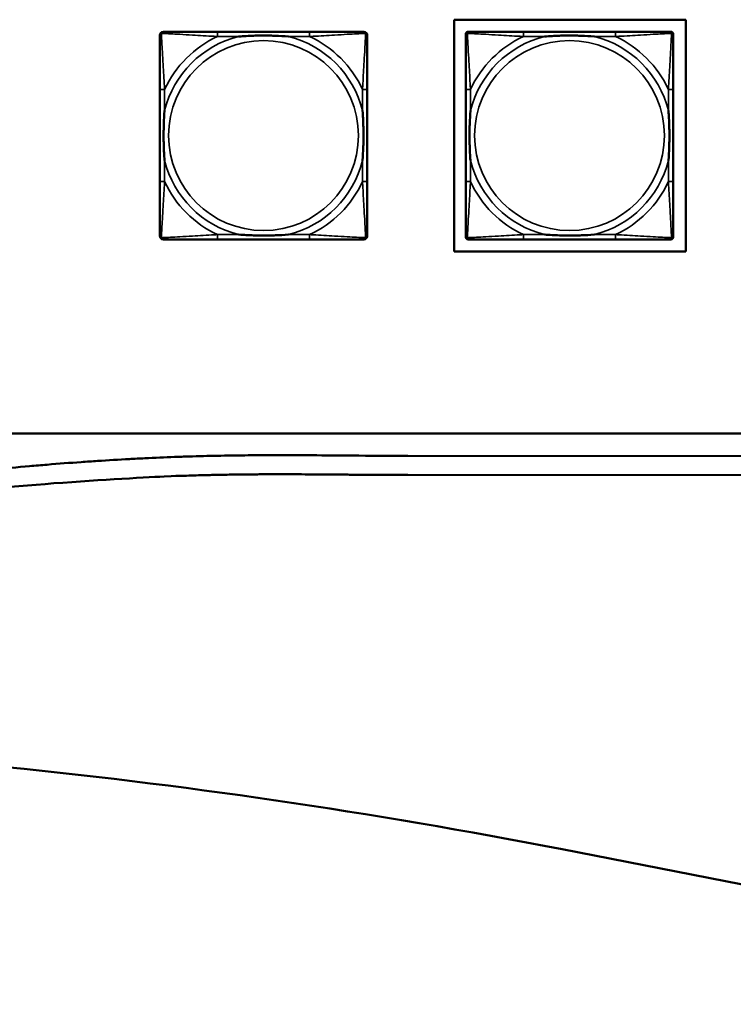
# Model space of a CAD drawing. Header units: inches. Extents: x 3.3 to 44.7, y 1.4 to 39.2.
# Tile 36 of 85: x 33.7 to 36.1, y 1.6 to 4.9. Entities that reach past the tile are written whole.
import ezdxf

# ---------------------------------------------------------------- set-up
doc = ezdxf.new("R2010")
doc.units = ezdxf.units.IN
doc.header["$MEASUREMENT"] = 0
doc.layers.add('Visible (ANSI)', color=7, linetype='Continuous', lineweight=50)
doc.layers.add('Visible Narrow (ANSI)', color=7, linetype='Continuous', lineweight=35)

msp = doc.modelspace()

# ---------------------------------------------------------------- linework, layer by layer
at = {"layer": 'Visible (ANSI)'}
for p, q in [((35.1808, 4.119), (35.1808, 4.884)), ((35.1808, 4.884), (35.9458, 4.884)), ((35.9458, 4.884), (35.9458, 4.119)), ((34.7033, 4.8443), (34.3994, 4.8443)), ((35.2267, 4.8443), (35.2307, 4.8443)), ((35.7133, 4.8443), (35.4094, 4.8443)), ((35.8921, 4.8443), (35.896, 4.8443)), ((35.2189, 4.1672), (35.2189, 4.8364)), ((35.9039, 4.8364), (35.9039, 4.8325)), ((34.2089, 4.6538), (34.2089, 4.3498)), ((34.8939, 4.3498), (34.8939, 4.6538)), ((35.2189, 4.6538), (35.2189, 4.3498)), ((35.9039, 4.3498), (35.9039, 4.6538)), ((34.3994, 4.1593), (34.7033, 4.1593)), ((35.896, 4.1593), (35.2267, 4.1593)), ((35.4094, 4.1593), (35.7133, 4.1593)), ((35.9039, 4.1711), (35.9039, 4.1672)), ((35.9458, 4.119), (35.1808, 4.119)), ((20.9807, 3.5186), (37.7273, 3.5186)), ((35.0275, 3.4449), (38.2115, 3.4431)), ((43.8201, 3.3769), (35.0274, 3.3819)), ((38.1517, 1.6355), (35.5368, 2.1468))]:
    msp.add_line(p, q, dxfattribs=at)
for centre, radius, start, end in [((34.2207, 4.8325), 0.0118, 90, 180), ((34.8821, 4.8325), 0.0118, 0, 90), ((35.2267, 4.8364), 0.00787, 90, 180), ((35.2307, 4.8325), 0.0118, 90, 180), ((35.8921, 4.8325), 0.0118, 0, 90), ((35.896, 4.8364), 0.00787, 0, 90), ((34.2207, 4.1711), 0.0118, 180, 270), ((34.8821, 4.1711), 0.0118, 270, 360), ((35.2307, 4.1711), 0.0118, 180, 270), ((35.2267, 4.1672), 0.00787, 180, 270), ((35.8921, 4.1711), 0.0118, 270, 360), ((35.896, 4.1672), 0.00787, 270, 0), ((31.6984, -17.4814), 20, 78.9351, 89.91406)]:
    msp.add_arc(centre, radius, start, end, dxfattribs=at)
for points, degree, knots in [([(34.3994, 4.8443), (34.3958, 4.8443), (34.3923, 4.8443), (34.3887, 4.8443), (34.3555, 4.8443), (34.3217, 4.8443), (34.2909, 4.8443), (34.2639, 4.8443), (34.2384, 4.8443), (34.225, 4.8443), (34.2233, 4.8443), (34.2219, 4.8443), (34.2207, 4.8443)], 3, [0, 0, 0, 0, 0.0272471, 0.0272471, 0.0272471, 0.2790553, 0.2790553, 0.2790553, 0.4988354, 0.4988354, 0.4988354, 0.5252205, 0.5252205, 0.5252205, 0.5252205]), ([(34.8821, 4.8443), (34.8672, 4.8443), (34.8256, 4.8443), (34.785, 4.8443), (34.7584, 4.8443), (34.7306, 4.8443), (34.7033, 4.8443)], 3, [-0.5252205, -0.5252205, -0.5252205, -0.5252205, -0.20743, -0.20743, -0.20743, 0, 0, 0, 0]), ([(35.4094, 4.8443), (35.4058, 4.8443), (35.4023, 4.8443), (35.3987, 4.8443), (35.3655, 4.8443), (35.3317, 4.8443), (35.3009, 4.8443), (35.2739, 4.8443), (35.2484, 4.8443), (35.235, 4.8443), (35.2333, 4.8443), (35.2319, 4.8443), (35.2307, 4.8443)], 3, [0, 0, 0, 0, 0.0272471, 0.0272471, 0.0272471, 0.2790553, 0.2790553, 0.2790553, 0.4988354, 0.4988354, 0.4988354, 0.5252205, 0.5252205, 0.5252205, 0.5252205]), ([(35.8921, 4.8443), (35.8772, 4.8443), (35.8356, 4.8443), (35.795, 4.8443), (35.7684, 4.8443), (35.7406, 4.8443), (35.7133, 4.8443)], 3, [-0.5252205, -0.5252205, -0.5252205, -0.5252205, -0.20743, -0.20743, -0.20743, 0, 0, 0, 0]), ([(34.2089, 4.8325), (34.2089, 4.8176), (34.2089, 4.776), (34.2089, 4.7354), (34.2089, 4.7088), (34.2089, 4.681), (34.2089, 4.6538)], 3, [-0.5252205, -0.5252205, -0.5252205, -0.5252205, -0.20743, -0.20743, -0.20743, 0, 0, 0, 0]), ([(34.4686, 4.8286), (34.4691, 4.8286), (34.4695, 4.8286), (34.486, 4.8299), (34.5021, 4.8307), (34.525, 4.8314), (34.5317, 4.8316), (34.5409, 4.8317), (34.5434, 4.8317), (34.5475, 4.8317), (34.5491, 4.8317), (34.5522, 4.8318), (34.5537, 4.8317), (34.5573, 4.8317), (34.5593, 4.8317), (34.5655, 4.8317), (34.5696, 4.8316), (34.5794, 4.8314), (34.585, 4.8312), (34.6047, 4.8305), (34.6188, 4.8297), (34.6333, 4.8286), (34.6337, 4.8286), (34.6341, 4.8286)], 3, [-0.416114, -0.416114, -0.416114, -0.416114, -0.4127691, -0.4127691, -0.2896446, -0.2896446, -0.2388934, -0.2388934, -0.2201881, -0.2201881, -0.2080204, -0.2080204, -0.196499, -0.196499, -0.1809939, -0.1809939, -0.149741, -0.149741, -0.1073162, -0.1073162, 0, 0, 0.0033356, 0.0033356, 0.0033356, 0.0033356]), ([(34.8939, 4.6538), (34.8939, 4.6573), (34.8939, 4.6609), (34.8939, 4.6645), (34.8939, 4.6977), (34.8939, 4.7314), (34.8939, 4.7623), (34.8939, 4.7892), (34.8939, 4.8148), (34.8939, 4.8282), (34.8939, 4.8298), (34.8939, 4.8313), (34.8939, 4.8325)], 3, [0, 0, 0, 0, 0.0272471, 0.0272471, 0.0272471, 0.2790553, 0.2790553, 0.2790553, 0.4988354, 0.4988354, 0.4988354, 0.5252205, 0.5252205, 0.5252205, 0.5252205]), ([(35.2189, 4.8325), (35.2189, 4.8176), (35.2189, 4.776), (35.2189, 4.7354), (35.2189, 4.7088), (35.2189, 4.681), (35.2189, 4.6538)], 3, [-0.5252205, -0.5252205, -0.5252205, -0.5252205, -0.20743, -0.20743, -0.20743, 0, 0, 0, 0]), ([(35.4786, 4.8286), (35.4791, 4.8286), (35.4795, 4.8286), (35.496, 4.8299), (35.5121, 4.8307), (35.535, 4.8314), (35.5417, 4.8316), (35.5509, 4.8317), (35.5534, 4.8317), (35.5575, 4.8317), (35.5591, 4.8317), (35.5622, 4.8318), (35.5637, 4.8317), (35.5673, 4.8317), (35.5693, 4.8317), (35.5755, 4.8317), (35.5796, 4.8316), (35.5894, 4.8314), (35.595, 4.8312), (35.6147, 4.8305), (35.6288, 4.8297), (35.6433, 4.8286), (35.6437, 4.8286), (35.6441, 4.8286)], 3, [-0.416114, -0.416114, -0.416114, -0.416114, -0.4127691, -0.4127691, -0.2896446, -0.2896446, -0.2388934, -0.2388934, -0.2201881, -0.2201881, -0.2080204, -0.2080204, -0.196499, -0.196499, -0.1809939, -0.1809939, -0.149741, -0.149741, -0.1073162, -0.1073162, 0, 0, 0.0033356, 0.0033356, 0.0033356, 0.0033356]), ([(35.9039, 4.6538), (35.9039, 4.6573), (35.9039, 4.6609), (35.9039, 4.6645), (35.9039, 4.6977), (35.9039, 4.7314), (35.9039, 4.7623), (35.9039, 4.7892), (35.9039, 4.8148), (35.9039, 4.8282), (35.9039, 4.8298), (35.9039, 4.8313), (35.9039, 4.8325)], 3, [0, 0, 0, 0, 0.0272471, 0.0272471, 0.0272471, 0.2790553, 0.2790553, 0.2790553, 0.4988354, 0.4988354, 0.4988354, 0.5252205, 0.5252205, 0.5252205, 0.5252205]), ([(34.2246, 4.4191), (34.2246, 4.4195), (34.2245, 4.4199), (34.2233, 4.4364), (34.2224, 4.4525), (34.2217, 4.4755), (34.2216, 4.4822), (34.2215, 4.4913), (34.2215, 4.4938), (34.2214, 4.4979), (34.2214, 4.4995), (34.2214, 4.5026), (34.2214, 4.5041), (34.2215, 4.5077), (34.2215, 4.5098), (34.2215, 4.5159), (34.2216, 4.5201), (34.2218, 4.5298), (34.2219, 4.5354), (34.2227, 4.5552), (34.2235, 4.5692), (34.2245, 4.5837), (34.2246, 4.5841), (34.2246, 4.5846)], 3, [-0.416114, -0.416114, -0.416114, -0.416114, -0.4127691, -0.4127691, -0.2896446, -0.2896446, -0.2388934, -0.2388934, -0.2201881, -0.2201881, -0.2080204, -0.2080204, -0.196499, -0.196499, -0.1809939, -0.1809939, -0.149741, -0.149741, -0.1073162, -0.1073162, 0, 0, 0.0033356, 0.0033356, 0.0033356, 0.0033356]), ([(34.8782, 4.5846), (34.8782, 4.5841), (34.8782, 4.5837), (34.8795, 4.5672), (34.8803, 4.5511), (34.881, 4.5282), (34.8812, 4.5215), (34.8813, 4.5123), (34.8813, 4.5098), (34.8813, 4.5057), (34.8813, 4.5041), (34.8813, 4.501), (34.8813, 4.4995), (34.8813, 4.4959), (34.8813, 4.4939), (34.8812, 4.4877), (34.8812, 4.4835), (34.881, 4.4738), (34.8808, 4.4682), (34.8801, 4.4485), (34.8793, 4.4344), (34.8782, 4.4199), (34.8782, 4.4195), (34.8782, 4.4191)], 3, [-0.416114, -0.416114, -0.416114, -0.416114, -0.4127691, -0.4127691, -0.2896446, -0.2896446, -0.2388934, -0.2388934, -0.2201881, -0.2201881, -0.2080204, -0.2080204, -0.196499, -0.196499, -0.1809939, -0.1809939, -0.149741, -0.149741, -0.1073162, -0.1073162, 0, 0, 0.0033356, 0.0033356, 0.0033356, 0.0033356]), ([(35.2346, 4.4191), (35.2346, 4.4195), (35.2345, 4.4199), (35.2333, 4.4364), (35.2324, 4.4525), (35.2317, 4.4755), (35.2316, 4.4822), (35.2315, 4.4913), (35.2315, 4.4938), (35.2314, 4.4979), (35.2314, 4.4995), (35.2314, 4.5026), (35.2314, 4.5041), (35.2315, 4.5077), (35.2315, 4.5098), (35.2315, 4.5159), (35.2316, 4.5201), (35.2318, 4.5298), (35.2319, 4.5354), (35.2327, 4.5552), (35.2335, 4.5692), (35.2345, 4.5837), (35.2346, 4.5841), (35.2346, 4.5846)], 3, [-0.416114, -0.416114, -0.416114, -0.416114, -0.4127691, -0.4127691, -0.2896446, -0.2896446, -0.2388934, -0.2388934, -0.2201881, -0.2201881, -0.2080204, -0.2080204, -0.196499, -0.196499, -0.1809939, -0.1809939, -0.149741, -0.149741, -0.1073162, -0.1073162, 0, 0, 0.0033356, 0.0033356, 0.0033356, 0.0033356]), ([(35.8882, 4.5846), (35.8882, 4.5841), (35.8882, 4.5837), (35.8895, 4.5672), (35.8903, 4.5511), (35.891, 4.5282), (35.8912, 4.5215), (35.8913, 4.5123), (35.8913, 4.5098), (35.8913, 4.5057), (35.8913, 4.5041), (35.8913, 4.501), (35.8913, 4.4995), (35.8913, 4.4959), (35.8913, 4.4939), (35.8912, 4.4877), (35.8912, 4.4835), (35.891, 4.4738), (35.8908, 4.4682), (35.8901, 4.4485), (35.8893, 4.4344), (35.8882, 4.4199), (35.8882, 4.4195), (35.8882, 4.4191)], 3, [-0.416114, -0.416114, -0.416114, -0.416114, -0.4127691, -0.4127691, -0.2896446, -0.2896446, -0.2388934, -0.2388934, -0.2201881, -0.2201881, -0.2080204, -0.2080204, -0.196499, -0.196499, -0.1809939, -0.1809939, -0.149741, -0.149741, -0.1073162, -0.1073162, 0, 0, 0.0033356, 0.0033356, 0.0033356, 0.0033356]), ([(34.2089, 4.3498), (34.2089, 4.3226), (34.2089, 4.2948), (34.2089, 4.2682), (34.2089, 4.2276), (34.2089, 4.186), (34.2089, 4.1711)], 3, [3.9382945, 3.9382945, 3.9382945, 3.9382945, 4.1457245, 4.1457245, 4.1457245, 4.463515, 4.463515, 4.463515, 4.463515]), ([(34.8939, 4.1711), (34.8939, 4.186), (34.8939, 4.2276), (34.8939, 4.2682), (34.8939, 4.2948), (34.8939, 4.3226), (34.8939, 4.3498)], 3, [-0.5252205, -0.5252205, -0.5252205, -0.5252205, -0.20743, -0.20743, -0.20743, 0, 0, 0, 0]), ([(35.2189, 4.3498), (35.2189, 4.3226), (35.2189, 4.2948), (35.2189, 4.2682), (35.2189, 4.2276), (35.2189, 4.186), (35.2189, 4.1711)], 3, [3.9382945, 3.9382945, 3.9382945, 3.9382945, 4.1457245, 4.1457245, 4.1457245, 4.463515, 4.463515, 4.463515, 4.463515]), ([(35.9039, 4.1711), (35.9039, 4.186), (35.9039, 4.2276), (35.9039, 4.2682), (35.9039, 4.2948), (35.9039, 4.3226), (35.9039, 4.3498)], 3, [-0.5252205, -0.5252205, -0.5252205, -0.5252205, -0.20743, -0.20743, -0.20743, 0, 0, 0, 0]), ([(34.2207, 4.1593), (34.2356, 4.1593), (34.2772, 4.1593), (34.3178, 4.1593), (34.3443, 4.1593), (34.3722, 4.1593), (34.3994, 4.1593)], 3, [-0.5252205, -0.5252205, -0.5252205, -0.5252205, -0.20743, -0.20743, -0.20743, 0, 0, 0, 0]), ([(34.6341, 4.175), (34.6337, 4.175), (34.6333, 4.175), (34.6188, 4.1739), (34.6047, 4.1731), (34.585, 4.1724), (34.5794, 4.1722), (34.5696, 4.172), (34.5655, 4.1719), (34.5593, 4.1719), (34.5573, 4.1719), (34.5537, 4.1719), (34.5522, 4.1719), (34.5491, 4.1719), (34.5475, 4.1719), (34.5434, 4.1719), (34.5409, 4.1719), (34.5317, 4.172), (34.525, 4.1722), (34.5021, 4.1729), (34.486, 4.1737), (34.4695, 4.175), (34.4691, 4.175), (34.4686, 4.175)], 3, [-0.4149464, -0.4149464, -0.4149464, -0.4149464, -0.41162, -0.41162, -0.3046026, -0.3046026, -0.2622958, -0.2622958, -0.23113, -0.23113, -0.215668, -0.215668, -0.2041787, -0.2041787, -0.1920448, -0.1920448, -0.1733916, -0.1733916, -0.1227817, -0.1227817, 0, 0, 0.0033356, 0.0033356, 0.0033356, 0.0033356]), ([(34.7033, 4.1593), (34.7306, 4.1593), (34.7584, 4.1593), (34.785, 4.1593), (34.8256, 4.1593), (34.8672, 4.1593), (34.8821, 4.1593)], 3, [3.9382945, 3.9382945, 3.9382945, 3.9382945, 4.1457245, 4.1457245, 4.1457245, 4.463515, 4.463515, 4.463515, 4.463515]), ([(35.2307, 4.1593), (35.2456, 4.1593), (35.2872, 4.1593), (35.3278, 4.1593), (35.3543, 4.1593), (35.3822, 4.1593), (35.4094, 4.1593)], 3, [-0.5252205, -0.5252205, -0.5252205, -0.5252205, -0.20743, -0.20743, -0.20743, 0, 0, 0, 0]), ([(35.6441, 4.175), (35.6437, 4.175), (35.6433, 4.175), (35.6288, 4.1739), (35.6147, 4.1731), (35.595, 4.1724), (35.5894, 4.1722), (35.5796, 4.172), (35.5755, 4.1719), (35.5693, 4.1719), (35.5673, 4.1719), (35.5637, 4.1719), (35.5622, 4.1719), (35.5591, 4.1719), (35.5575, 4.1719), (35.5534, 4.1719), (35.5509, 4.1719), (35.5417, 4.172), (35.535, 4.1722), (35.5121, 4.1729), (35.496, 4.1737), (35.4795, 4.175), (35.4791, 4.175), (35.4786, 4.175)], 3, [-0.4149464, -0.4149464, -0.4149464, -0.4149464, -0.41162, -0.41162, -0.3046026, -0.3046026, -0.2622958, -0.2622958, -0.23113, -0.23113, -0.215668, -0.215668, -0.2041787, -0.2041787, -0.1920448, -0.1920448, -0.1733916, -0.1733916, -0.1227817, -0.1227817, 0, 0, 0.0033356, 0.0033356, 0.0033356, 0.0033356]), ([(35.7133, 4.1593), (35.7406, 4.1593), (35.7684, 4.1593), (35.795, 4.1593), (35.8356, 4.1593), (35.8772, 4.1593), (35.8921, 4.1593)], 3, [3.9382945, 3.9382945, 3.9382945, 3.9382945, 4.1457245, 4.1457245, 4.1457245, 4.463515, 4.463515, 4.463515, 4.463515]), ([(21.2686, 3.4409), (21.35, 3.4409), (21.5101, 3.4421), (21.7065, 3.4448), (21.8827, 3.4464), (22.0004, 3.4467), (22.1187, 3.446), (22.198, 3.445), (22.2977, 3.4429), (22.3782, 3.4406), (22.4796, 3.4366), (22.5616, 3.4327), (22.6652, 3.4266), (22.7489, 3.4208), (22.8549, 3.4123), (22.9407, 3.4046), (23.0493, 3.3936), (23.1373, 3.3839), (23.2487, 3.3704), (23.339, 3.3585), (23.4534, 3.3425), (23.546, 3.3286), (23.6632, 3.3101), (23.7581, 3.2943), (23.8781, 3.2734), (23.9752, 3.2558), (24.0979, 3.2328), (24.197, 3.2137), (24.347, 3.1839), (24.4987, 3.1528), (24.7289, 3.1044), (24.9359, 3.0599), (25.196, 3.0039), (25.4044, 2.9595), (25.6639, 2.9058), (25.8704, 2.8649), (26.1004, 2.8222), (26.2525, 2.7958), (26.4034, 2.7714), (26.5034, 2.7561), (26.6277, 2.7383), (26.7265, 2.7253), (26.8494, 2.7104), (26.9472, 2.6996), (27.0688, 2.6878), (27.1658, 2.6796), (27.2865, 2.6709), (27.3828, 2.6652), (27.503, 2.6597), (27.5991, 2.6567), (27.7193, 2.6545), (27.8157, 2.654), (27.9607, 2.6553), (28.1066, 2.6591), (28.3037, 2.6682), (28.4541, 2.6781), (28.607, 2.6901), (28.7103, 2.6993), (28.8412, 2.712), (28.9475, 2.7232), (29.0824, 2.7384), (29.1918, 2.7515), (29.3308, 2.7689), (29.4435, 2.7837), (29.5866, 2.8031), (29.7026, 2.8194), (29.8495, 2.8406), (29.9685, 2.8581), (30.119, 2.8807), (30.2407, 2.8993), (30.3942, 2.9231), (30.5181, 2.9425), (30.6739, 2.9672), (30.7993, 2.9871), (30.9881, 3.0172), (31.1774, 3.0476), (31.4293, 3.0879), (31.6169, 3.1178), (31.8023, 3.147), (31.9246, 3.1662), (32.0754, 3.1896), (32.1943, 3.2078), (32.3402, 3.2298), (32.4547, 3.2468), (32.5948, 3.2673), (32.7044, 3.283), (32.8379, 3.3016), (32.9419, 3.3157), (33.0683, 3.3324), (33.1664, 3.3449), (33.2854, 3.3595), (33.3775, 3.3703), (33.4889, 3.3827), (33.5751, 3.3918), (33.6791, 3.402), (33.7594, 3.4094), (33.8564, 3.4176), (33.9313, 3.4233), (34.0217, 3.4295), (34.0916, 3.4337), (34.1762, 3.438), (34.2418, 3.4408), (34.3216, 3.4435), (34.3839, 3.4451), (34.46, 3.4464), (34.5197, 3.447), (34.5936, 3.4473), (34.6521, 3.4472), (34.7397, 3.4467), (34.8571, 3.4457), (34.9637, 3.4449), (35.0275, 3.4449)], 3, [-1, -1, -1, -1, -0.979167, -0.958333, -0.947917, -0.932292, -0.927083, -0.916667, -0.911458, -0.901042, -0.895833, -0.885417, -0.880208, -0.869792, -0.864583, -0.854167, -0.848958, -0.838542, -0.833333, -0.822917, -0.817708, -0.807292, -0.802083, -0.791667, -0.786458, -0.776042, -0.770833, -0.760417, -0.755208, -0.739583, -0.729167, -0.708333, -0.697917, -0.677083, -0.666667, -0.645833, -0.635417, -0.619792, -0.614583, -0.604167, -0.598958, -0.588542, -0.583333, -0.572917, -0.567708, -0.557292, -0.552083, -0.541667, -0.536458, -0.526042, -0.520833, -0.510417, -0.505208, -0.489583, -0.479167, -0.463542, -0.458333, -0.447917, -0.442708, -0.432292, -0.427083, -0.416667, -0.411458, -0.401042, -0.395833, -0.385417, -0.380208, -0.369792, -0.364583, -0.354167, -0.348958, -0.338542, -0.333333, -0.322917, -0.317708, -0.302083, -0.291667, -0.276042, -0.270833, -0.260417, -0.255208, -0.244792, -0.239583, -0.229167, -0.223958, -0.213542, -0.208333, -0.197917, -0.192708, -0.182292, -0.177083, -0.166667, -0.161458, -0.151042, -0.145833, -0.135417, -0.130208, -0.119792, -0.114583, -0.104167, -0.098958, -0.088542, -0.083333, -0.072917, -0.067708, -0.057292, -0.052083, -0.041667, -0.036458, -0.020833, 0, 0, 0, 0]), ([(35.0274, 3.3819), (34.3789, 3.3823), (33.7321, 3.4481), (29.4464, 2.6457), (26.6425, 2.3757), (23.3834, 3.4993), (22.1443, 3.3774), (21.2685, 3.3779)], 4, [-1, -1, -1, -1, -1, -0.718835, -0.512863, -0.297351, 0, 0, 0, 0, 0])]:
    msp.add_open_spline(points, degree=degree, knots=knots, dxfattribs=at)
at = {"layer": 'Visible Narrow (ANSI)'}
for p, q in [((34.3994, 4.8443), (34.3994, 4.8286)), ((34.7033, 4.8443), (34.7033, 4.8286)), ((35.4094, 4.8443), (35.4094, 4.8286)), ((35.7133, 4.8443), (35.7133, 4.8286)), ((34.3994, 4.8286), (34.4686, 4.8286)), ((34.6341, 4.8286), (34.7033, 4.8286)), ((35.4094, 4.8286), (35.4786, 4.8286)), ((35.6441, 4.8286), (35.7133, 4.8286)), ((34.2246, 4.6538), (34.2089, 4.6538)), ((34.2246, 4.5846), (34.2246, 4.6538)), ((34.8939, 4.6538), (34.8782, 4.6538)), ((34.8782, 4.6538), (34.8782, 4.5846)), ((35.2346, 4.6538), (35.2189, 4.6538)), ((35.2346, 4.5846), (35.2346, 4.6538)), ((35.9039, 4.6538), (35.8882, 4.6538)), ((35.8882, 4.6538), (35.8882, 4.5846)), ((34.2246, 4.3498), (34.2246, 4.4191)), ((34.8782, 4.4191), (34.8782, 4.3498)), ((35.2346, 4.3498), (35.2346, 4.4191)), ((35.8882, 4.4191), (35.8882, 4.3498)), ((34.2246, 4.3498), (34.2089, 4.3498)), ((34.8939, 4.3498), (34.8782, 4.3498)), ((35.2346, 4.3498), (35.2189, 4.3498)), ((35.9039, 4.3498), (35.8882, 4.3498)), ((34.3994, 4.175), (34.3994, 4.1593)), ((34.4686, 4.175), (34.3994, 4.175)), ((34.7033, 4.175), (34.6341, 4.175)), ((34.7033, 4.175), (34.7033, 4.1593)), ((35.4094, 4.175), (35.4094, 4.1593)), ((35.4786, 4.175), (35.4094, 4.175)), ((35.7133, 4.175), (35.6441, 4.175)), ((35.7133, 4.175), (35.7133, 4.1593))]:
    msp.add_line(p, q, dxfattribs=at)
for centre in [(34.5514, 4.5018), (35.5614, 4.5018)]:
    msp.add_circle(centre, 0.3133, dxfattribs=at)
for centre, radius, start, end in [((34.5514, 4.5018), 0.3371, 104.2103, 165.7897), ((34.5514, 4.5018), 0.3604, 114.9407, 155.0593), ((34.5514, 4.5018), 0.3371, 14.2103, 75.7897), ((34.5514, 4.5018), 0.3604, 24.9407, 65.0593), ((35.5614, 4.5018), 0.3371, 104.2103, 165.7897), ((35.5614, 4.5018), 0.3604, 114.9407, 155.0593), ((35.5614, 4.5018), 0.3371, 14.2103, 75.7897), ((35.5614, 4.5018), 0.3604, 24.9407, 65.0593), ((34.5514, 4.5018), 0.3371, 194.2103, 255.7897), ((34.5514, 4.5018), 0.3371, 284.2103, 345.7897), ((35.5614, 4.5018), 0.3371, 194.2103, 255.7897), ((35.5614, 4.5018), 0.3371, 284.2103, 345.7897), ((34.5514, 4.5018), 0.3604, 204.9407, 245.0593), ((34.5514, 4.5018), 0.3604, 294.9407, 335.0593), ((35.5614, 4.5018), 0.3604, 204.9407, 245.0593), ((35.5614, 4.5018), 0.3604, 294.9407, 335.0593)]:
    msp.add_arc(centre, radius, start, end, dxfattribs=at)
for points, knots in [([(34.2142, 4.839), (34.2143, 4.8396), (34.2145, 4.8402), (34.2151, 4.8412), (34.2154, 4.8417), (34.216, 4.8424), (34.2163, 4.8427), (34.2167, 4.843), (34.2168, 4.8431), (34.2172, 4.8434), (34.2174, 4.8435), (34.2181, 4.8438), (34.2185, 4.844), (34.2195, 4.8442), (34.2201, 4.8443), (34.2207, 4.8443)], [-0.00012419, -0.00012419, -0.00012419, -0.00012419, 0.00449537, 0.00449537, 0.00977487, 0.00977487, 0.01307456, 0.01307456, 0.0147244, 0.0147244, 0.01736415, 0.01736415, 0.02158775, 0.02158775, 0.02627331, 0.02627331, 0.02627331, 0.02627331]), ([(34.8821, 4.8443), (34.8827, 4.8443), (34.8833, 4.8442), (34.8842, 4.844), (34.8847, 4.8438), (34.8853, 4.8435), (34.8856, 4.8434), (34.886, 4.8431), (34.8861, 4.843), (34.8865, 4.8427), (34.8867, 4.8424), (34.8874, 4.8417), (34.8877, 4.8412), (34.8882, 4.8402), (34.8884, 4.8396), (34.8886, 4.839)], [-0.02627331, -0.02627331, -0.02627331, -0.02627331, -0.02158775, -0.02158775, -0.01736415, -0.01736415, -0.0147244, -0.0147244, -0.01307456, -0.01307456, -0.00977487, -0.00977487, -0.00449537, -0.00449537, 0.00012419, 0.00012419, 0.00012419, 0.00012419]), ([(35.2242, 4.839), (35.2243, 4.8396), (35.2245, 4.8402), (35.2251, 4.8412), (35.2254, 4.8417), (35.226, 4.8424), (35.2263, 4.8427), (35.2267, 4.843), (35.2268, 4.8431), (35.2272, 4.8434), (35.2274, 4.8435), (35.2281, 4.8438), (35.2285, 4.844), (35.2295, 4.8442), (35.2301, 4.8443), (35.2307, 4.8443)], [-0.00012419, -0.00012419, -0.00012419, -0.00012419, 0.00449537, 0.00449537, 0.00977487, 0.00977487, 0.01307456, 0.01307456, 0.0147244, 0.0147244, 0.01736415, 0.01736415, 0.02158775, 0.02158775, 0.02627331, 0.02627331, 0.02627331, 0.02627331]), ([(35.8921, 4.8443), (35.8927, 4.8443), (35.8933, 4.8442), (35.8942, 4.844), (35.8947, 4.8438), (35.8953, 4.8435), (35.8956, 4.8434), (35.896, 4.8431), (35.8961, 4.843), (35.8965, 4.8427), (35.8967, 4.8424), (35.8974, 4.8417), (35.8977, 4.8412), (35.8982, 4.8402), (35.8984, 4.8396), (35.8986, 4.839)], [-0.02627331, -0.02627331, -0.02627331, -0.02627331, -0.02158775, -0.02158775, -0.01736415, -0.01736415, -0.0147244, -0.0147244, -0.01307456, -0.01307456, -0.00977487, -0.00977487, -0.00449537, -0.00449537, 0.00012419, 0.00012419, 0.00012419, 0.00012419]), ([(34.2089, 4.8325), (34.2089, 4.8331), (34.2089, 4.8337), (34.2092, 4.8347), (34.2093, 4.8351), (34.2097, 4.8358), (34.2098, 4.836), (34.2101, 4.8364), (34.2102, 4.8365), (34.2105, 4.8369), (34.2108, 4.8372), (34.2115, 4.8378), (34.212, 4.8381), (34.213, 4.8386), (34.2136, 4.8389), (34.2142, 4.839)], [-0.02627331, -0.02627331, -0.02627331, -0.02627331, -0.02158775, -0.02158775, -0.01736415, -0.01736415, -0.0147244, -0.0147244, -0.01307456, -0.01307456, -0.00977487, -0.00977487, -0.00449537, -0.00449537, 0.00012419, 0.00012419, 0.00012419, 0.00012419]), ([(34.2246, 4.6538), (34.2244, 4.6575), (34.2242, 4.6613), (34.2227, 4.6886), (34.2212, 4.7128), (34.219, 4.7507), (34.2182, 4.7647), (34.2162, 4.8), (34.2151, 4.8201), (34.2143, 4.8355), (34.2142, 4.8373), (34.2142, 4.839)], [0, 0, 0, 0, 0.0278591, 0.0278591, 0.201273, 0.201273, 0.3066357, 0.3066357, 0.475216, 0.475216, 0.5007189, 0.5007189, 0.5007189, 0.5007189]), ([(34.2142, 4.839), (34.2158, 4.8389), (34.2177, 4.8389), (34.2331, 4.838), (34.2532, 4.837), (34.2885, 4.835), (34.3025, 4.8341), (34.3404, 4.8319), (34.3645, 4.8305), (34.3919, 4.829), (34.3957, 4.8288), (34.3994, 4.8286)], [-0.5007189, -0.5007189, -0.5007189, -0.5007189, -0.475216, -0.475216, -0.3066357, -0.3066357, -0.201273, -0.201273, -0.0278591, -0.0278591, 0, 0, 0, 0]), ([(34.7033, 4.8286), (34.7071, 4.8288), (34.7109, 4.829), (34.7382, 4.8305), (34.7624, 4.8319), (34.8002, 4.8341), (34.8143, 4.835), (34.8495, 4.837), (34.8697, 4.838), (34.8851, 4.8389), (34.8869, 4.8389), (34.8886, 4.839)], [0, 0, 0, 0, 0.0278591, 0.0278591, 0.201273, 0.201273, 0.3066357, 0.3066357, 0.475216, 0.475216, 0.5007189, 0.5007189, 0.5007189, 0.5007189]), ([(34.8886, 4.839), (34.8885, 4.8373), (34.8884, 4.8355), (34.8876, 4.8201), (34.8865, 4.8), (34.8845, 4.7647), (34.8837, 4.7507), (34.8815, 4.7128), (34.8801, 4.6886), (34.8786, 4.6613), (34.8784, 4.6575), (34.8782, 4.6538)], [-0.5007189, -0.5007189, -0.5007189, -0.5007189, -0.475216, -0.475216, -0.3066357, -0.3066357, -0.201273, -0.201273, -0.0278591, -0.0278591, 0, 0, 0, 0]), ([(34.8886, 4.839), (34.8892, 4.8389), (34.8897, 4.8386), (34.8908, 4.8381), (34.8913, 4.8378), (34.892, 4.8372), (34.8922, 4.8369), (34.8926, 4.8365), (34.8927, 4.8364), (34.8929, 4.836), (34.8931, 4.8358), (34.8934, 4.8351), (34.8936, 4.8347), (34.8938, 4.8337), (34.8939, 4.8331), (34.8939, 4.8325)], [-0.00012419, -0.00012419, -0.00012419, -0.00012419, 0.00449537, 0.00449537, 0.00977487, 0.00977487, 0.01307456, 0.01307456, 0.0147244, 0.0147244, 0.01736415, 0.01736415, 0.02158775, 0.02158775, 0.02627331, 0.02627331, 0.02627331, 0.02627331]), ([(35.2189, 4.8325), (35.2189, 4.8331), (35.2189, 4.8337), (35.2192, 4.8347), (35.2193, 4.8351), (35.2197, 4.8358), (35.2198, 4.836), (35.2201, 4.8364), (35.2202, 4.8365), (35.2205, 4.8369), (35.2208, 4.8372), (35.2215, 4.8378), (35.222, 4.8381), (35.223, 4.8386), (35.2236, 4.8389), (35.2242, 4.839)], [-0.02627331, -0.02627331, -0.02627331, -0.02627331, -0.02158775, -0.02158775, -0.01736415, -0.01736415, -0.0147244, -0.0147244, -0.01307456, -0.01307456, -0.00977487, -0.00977487, -0.00449537, -0.00449537, 0.00012419, 0.00012419, 0.00012419, 0.00012419]), ([(35.2346, 4.6538), (35.2344, 4.6575), (35.2342, 4.6613), (35.2327, 4.6886), (35.2312, 4.7128), (35.229, 4.7507), (35.2282, 4.7647), (35.2262, 4.8), (35.2251, 4.8201), (35.2243, 4.8355), (35.2242, 4.8373), (35.2242, 4.839)], [0, 0, 0, 0, 0.0278591, 0.0278591, 0.201273, 0.201273, 0.3066357, 0.3066357, 0.475216, 0.475216, 0.5007189, 0.5007189, 0.5007189, 0.5007189]), ([(35.2242, 4.839), (35.2258, 4.8389), (35.2277, 4.8389), (35.2431, 4.838), (35.2632, 4.837), (35.2985, 4.835), (35.3125, 4.8341), (35.3504, 4.8319), (35.3745, 4.8305), (35.4019, 4.829), (35.4057, 4.8288), (35.4094, 4.8286)], [-0.5007189, -0.5007189, -0.5007189, -0.5007189, -0.475216, -0.475216, -0.3066357, -0.3066357, -0.201273, -0.201273, -0.0278591, -0.0278591, 0, 0, 0, 0]), ([(35.7133, 4.8286), (35.7171, 4.8288), (35.7209, 4.829), (35.7482, 4.8305), (35.7724, 4.8319), (35.8102, 4.8341), (35.8243, 4.835), (35.8595, 4.837), (35.8797, 4.838), (35.8951, 4.8389), (35.8969, 4.8389), (35.8986, 4.839)], [0, 0, 0, 0, 0.0278591, 0.0278591, 0.201273, 0.201273, 0.3066357, 0.3066357, 0.475216, 0.475216, 0.5007189, 0.5007189, 0.5007189, 0.5007189]), ([(35.8986, 4.839), (35.8985, 4.8373), (35.8984, 4.8355), (35.8976, 4.8201), (35.8965, 4.8), (35.8945, 4.7647), (35.8937, 4.7507), (35.8915, 4.7128), (35.8901, 4.6886), (35.8886, 4.6613), (35.8884, 4.6575), (35.8882, 4.6538)], [-0.5007189, -0.5007189, -0.5007189, -0.5007189, -0.475216, -0.475216, -0.3066357, -0.3066357, -0.201273, -0.201273, -0.0278591, -0.0278591, 0, 0, 0, 0]), ([(35.8986, 4.839), (35.8992, 4.8389), (35.8997, 4.8386), (35.9008, 4.8381), (35.9013, 4.8378), (35.902, 4.8372), (35.9022, 4.8369), (35.9026, 4.8365), (35.9027, 4.8364), (35.9029, 4.836), (35.9031, 4.8358), (35.9034, 4.8351), (35.9036, 4.8347), (35.9038, 4.8337), (35.9039, 4.8331), (35.9039, 4.8325)], [-0.00012419, -0.00012419, -0.00012419, -0.00012419, 0.00449537, 0.00449537, 0.00977487, 0.00977487, 0.01307456, 0.01307456, 0.0147244, 0.0147244, 0.01736415, 0.01736415, 0.02158775, 0.02158775, 0.02627331, 0.02627331, 0.02627331, 0.02627331]), ([(34.2142, 4.1646), (34.2142, 4.1663), (34.2143, 4.1681), (34.2151, 4.1835), (34.2162, 4.2037), (34.2182, 4.2389), (34.219, 4.2529), (34.2212, 4.2908), (34.2227, 4.315), (34.2242, 4.3423), (34.2244, 4.3461), (34.2246, 4.3498)], [-4.4390134, -4.4390134, -4.4390134, -4.4390134, -4.4135105, -4.4135105, -4.2449302, -4.2449302, -4.1395675, -4.1395675, -3.9661536, -3.9661536, -3.9382945, -3.9382945, -3.9382945, -3.9382945]), ([(34.8782, 4.3498), (34.8784, 4.3461), (34.8786, 4.3423), (34.8801, 4.315), (34.8815, 4.2908), (34.8837, 4.2529), (34.8845, 4.2389), (34.8865, 4.2037), (34.8876, 4.1835), (34.8884, 4.1681), (34.8885, 4.1663), (34.8886, 4.1646)], [0, 0, 0, 0, 0.0278591, 0.0278591, 0.201273, 0.201273, 0.3066357, 0.3066357, 0.475216, 0.475216, 0.5007189, 0.5007189, 0.5007189, 0.5007189]), ([(35.2242, 4.1646), (35.2242, 4.1663), (35.2243, 4.1681), (35.2251, 4.1835), (35.2262, 4.2037), (35.2282, 4.2389), (35.229, 4.2529), (35.2312, 4.2908), (35.2327, 4.315), (35.2342, 4.3423), (35.2344, 4.3461), (35.2346, 4.3498)], [-4.4390134, -4.4390134, -4.4390134, -4.4390134, -4.4135105, -4.4135105, -4.2449302, -4.2449302, -4.1395675, -4.1395675, -3.9661536, -3.9661536, -3.9382945, -3.9382945, -3.9382945, -3.9382945]), ([(35.8882, 4.3498), (35.8884, 4.3461), (35.8886, 4.3423), (35.8901, 4.315), (35.8915, 4.2908), (35.8937, 4.2529), (35.8945, 4.2389), (35.8965, 4.2037), (35.8976, 4.1835), (35.8984, 4.1681), (35.8985, 4.1663), (35.8986, 4.1646)], [0, 0, 0, 0, 0.0278591, 0.0278591, 0.201273, 0.201273, 0.3066357, 0.3066357, 0.475216, 0.475216, 0.5007189, 0.5007189, 0.5007189, 0.5007189]), ([(34.2142, 4.1646), (34.2136, 4.1647), (34.213, 4.165), (34.212, 4.1655), (34.2115, 4.1658), (34.2108, 4.1664), (34.2105, 4.1667), (34.2102, 4.1671), (34.2101, 4.1672), (34.2098, 4.1676), (34.2097, 4.1679), (34.2093, 4.1685), (34.2092, 4.1689), (34.2089, 4.1699), (34.2089, 4.1705), (34.2089, 4.1711)], [-0.00012419, -0.00012419, -0.00012419, -0.00012419, 0.00449537, 0.00449537, 0.00977487, 0.00977487, 0.01307456, 0.01307456, 0.0147244, 0.0147244, 0.01736415, 0.01736415, 0.02158775, 0.02158775, 0.02627331, 0.02627331, 0.02627331, 0.02627331]), ([(34.3994, 4.175), (34.3957, 4.1748), (34.3919, 4.1746), (34.3645, 4.1731), (34.3404, 4.1717), (34.3025, 4.1695), (34.2885, 4.1687), (34.2532, 4.1667), (34.2331, 4.1656), (34.2177, 4.1648), (34.2158, 4.1647), (34.2142, 4.1646)], [0, 0, 0, 0, 0.0278591, 0.0278591, 0.201273, 0.201273, 0.3066357, 0.3066357, 0.475216, 0.475216, 0.5007189, 0.5007189, 0.5007189, 0.5007189]), ([(34.2207, 4.1593), (34.2201, 4.1593), (34.2195, 4.1594), (34.2185, 4.1596), (34.2181, 4.1598), (34.2174, 4.1601), (34.2172, 4.1602), (34.2168, 4.1605), (34.2167, 4.1606), (34.2163, 4.1609), (34.216, 4.1612), (34.2154, 4.1619), (34.2151, 4.1624), (34.2145, 4.1634), (34.2143, 4.164), (34.2142, 4.1646)], [-0.02627331, -0.02627331, -0.02627331, -0.02627331, -0.02158775, -0.02158775, -0.01736415, -0.01736415, -0.0147244, -0.0147244, -0.01307456, -0.01307456, -0.00977487, -0.00977487, -0.00449537, -0.00449537, 0.00012419, 0.00012419, 0.00012419, 0.00012419]), ([(34.8886, 4.1646), (34.8869, 4.1647), (34.8851, 4.1648), (34.8697, 4.1656), (34.8495, 4.1667), (34.8143, 4.1687), (34.8002, 4.1695), (34.7624, 4.1717), (34.7382, 4.1731), (34.7109, 4.1746), (34.7071, 4.1748), (34.7033, 4.175)], [-4.4390134, -4.4390134, -4.4390134, -4.4390134, -4.4135105, -4.4135105, -4.2449302, -4.2449302, -4.1395675, -4.1395675, -3.9661536, -3.9661536, -3.9382945, -3.9382945, -3.9382945, -3.9382945]), ([(34.8886, 4.1646), (34.8884, 4.164), (34.8882, 4.1634), (34.8877, 4.1624), (34.8874, 4.1619), (34.8867, 4.1612), (34.8865, 4.1609), (34.8861, 4.1606), (34.886, 4.1605), (34.8856, 4.1602), (34.8853, 4.1601), (34.8847, 4.1598), (34.8842, 4.1596), (34.8833, 4.1594), (34.8827, 4.1593), (34.8821, 4.1593)], [-0.00012419, -0.00012419, -0.00012419, -0.00012419, 0.00449537, 0.00449537, 0.00977487, 0.00977487, 0.01307456, 0.01307456, 0.0147244, 0.0147244, 0.01736415, 0.01736415, 0.02158775, 0.02158775, 0.02627331, 0.02627331, 0.02627331, 0.02627331]), ([(34.8939, 4.1711), (34.8939, 4.1705), (34.8938, 4.1699), (34.8936, 4.1689), (34.8934, 4.1685), (34.8931, 4.1679), (34.8929, 4.1676), (34.8927, 4.1672), (34.8926, 4.1671), (34.8922, 4.1667), (34.892, 4.1664), (34.8913, 4.1658), (34.8908, 4.1655), (34.8897, 4.165), (34.8892, 4.1647), (34.8886, 4.1646)], [-0.02627331, -0.02627331, -0.02627331, -0.02627331, -0.02158775, -0.02158775, -0.01736415, -0.01736415, -0.0147244, -0.0147244, -0.01307456, -0.01307456, -0.00977487, -0.00977487, -0.00449537, -0.00449537, 0.00012419, 0.00012419, 0.00012419, 0.00012419]), ([(35.2242, 4.1646), (35.2236, 4.1647), (35.223, 4.165), (35.222, 4.1655), (35.2215, 4.1658), (35.2208, 4.1664), (35.2205, 4.1667), (35.2202, 4.1671), (35.2201, 4.1672), (35.2198, 4.1676), (35.2197, 4.1679), (35.2193, 4.1685), (35.2192, 4.1689), (35.2189, 4.1699), (35.2189, 4.1705), (35.2189, 4.1711)], [-0.00012419, -0.00012419, -0.00012419, -0.00012419, 0.00449537, 0.00449537, 0.00977487, 0.00977487, 0.01307456, 0.01307456, 0.0147244, 0.0147244, 0.01736415, 0.01736415, 0.02158775, 0.02158775, 0.02627331, 0.02627331, 0.02627331, 0.02627331]), ([(35.4094, 4.175), (35.4057, 4.1748), (35.4019, 4.1746), (35.3745, 4.1731), (35.3504, 4.1717), (35.3125, 4.1695), (35.2985, 4.1687), (35.2632, 4.1667), (35.2431, 4.1656), (35.2277, 4.1648), (35.2258, 4.1647), (35.2242, 4.1646)], [0, 0, 0, 0, 0.0278591, 0.0278591, 0.201273, 0.201273, 0.3066357, 0.3066357, 0.475216, 0.475216, 0.5007189, 0.5007189, 0.5007189, 0.5007189]), ([(35.2307, 4.1593), (35.2301, 4.1593), (35.2295, 4.1594), (35.2285, 4.1596), (35.2281, 4.1598), (35.2274, 4.1601), (35.2272, 4.1602), (35.2268, 4.1605), (35.2267, 4.1606), (35.2263, 4.1609), (35.226, 4.1612), (35.2254, 4.1619), (35.2251, 4.1624), (35.2245, 4.1634), (35.2243, 4.164), (35.2242, 4.1646)], [-0.02627331, -0.02627331, -0.02627331, -0.02627331, -0.02158775, -0.02158775, -0.01736415, -0.01736415, -0.0147244, -0.0147244, -0.01307456, -0.01307456, -0.00977487, -0.00977487, -0.00449537, -0.00449537, 0.00012419, 0.00012419, 0.00012419, 0.00012419]), ([(35.8986, 4.1646), (35.8969, 4.1647), (35.8951, 4.1648), (35.8797, 4.1656), (35.8595, 4.1667), (35.8243, 4.1687), (35.8102, 4.1695), (35.7724, 4.1717), (35.7482, 4.1731), (35.7209, 4.1746), (35.7171, 4.1748), (35.7133, 4.175)], [-4.4390134, -4.4390134, -4.4390134, -4.4390134, -4.4135105, -4.4135105, -4.2449302, -4.2449302, -4.1395675, -4.1395675, -3.9661536, -3.9661536, -3.9382945, -3.9382945, -3.9382945, -3.9382945]), ([(35.8986, 4.1646), (35.8984, 4.164), (35.8982, 4.1634), (35.8977, 4.1624), (35.8974, 4.1619), (35.8967, 4.1612), (35.8965, 4.1609), (35.8961, 4.1606), (35.896, 4.1605), (35.8956, 4.1602), (35.8953, 4.1601), (35.8947, 4.1598), (35.8942, 4.1596), (35.8933, 4.1594), (35.8927, 4.1593), (35.8921, 4.1593)], [-0.00012419, -0.00012419, -0.00012419, -0.00012419, 0.00449537, 0.00449537, 0.00977487, 0.00977487, 0.01307456, 0.01307456, 0.0147244, 0.0147244, 0.01736415, 0.01736415, 0.02158775, 0.02158775, 0.02627331, 0.02627331, 0.02627331, 0.02627331]), ([(35.9039, 4.1711), (35.9039, 4.1705), (35.9038, 4.1699), (35.9036, 4.1689), (35.9034, 4.1685), (35.9031, 4.1679), (35.9029, 4.1676), (35.9027, 4.1672), (35.9026, 4.1671), (35.9022, 4.1667), (35.902, 4.1664), (35.9013, 4.1658), (35.9008, 4.1655), (35.8997, 4.165), (35.8992, 4.1647), (35.8986, 4.1646)], [-0.02627331, -0.02627331, -0.02627331, -0.02627331, -0.02158775, -0.02158775, -0.01736415, -0.01736415, -0.0147244, -0.0147244, -0.01307456, -0.01307456, -0.00977487, -0.00977487, -0.00449537, -0.00449537, 0.00012419, 0.00012419, 0.00012419, 0.00012419])]:
    msp.add_open_spline(points, degree=3, knots=knots, dxfattribs=at)

doc.saveas('drawing.dxf')
